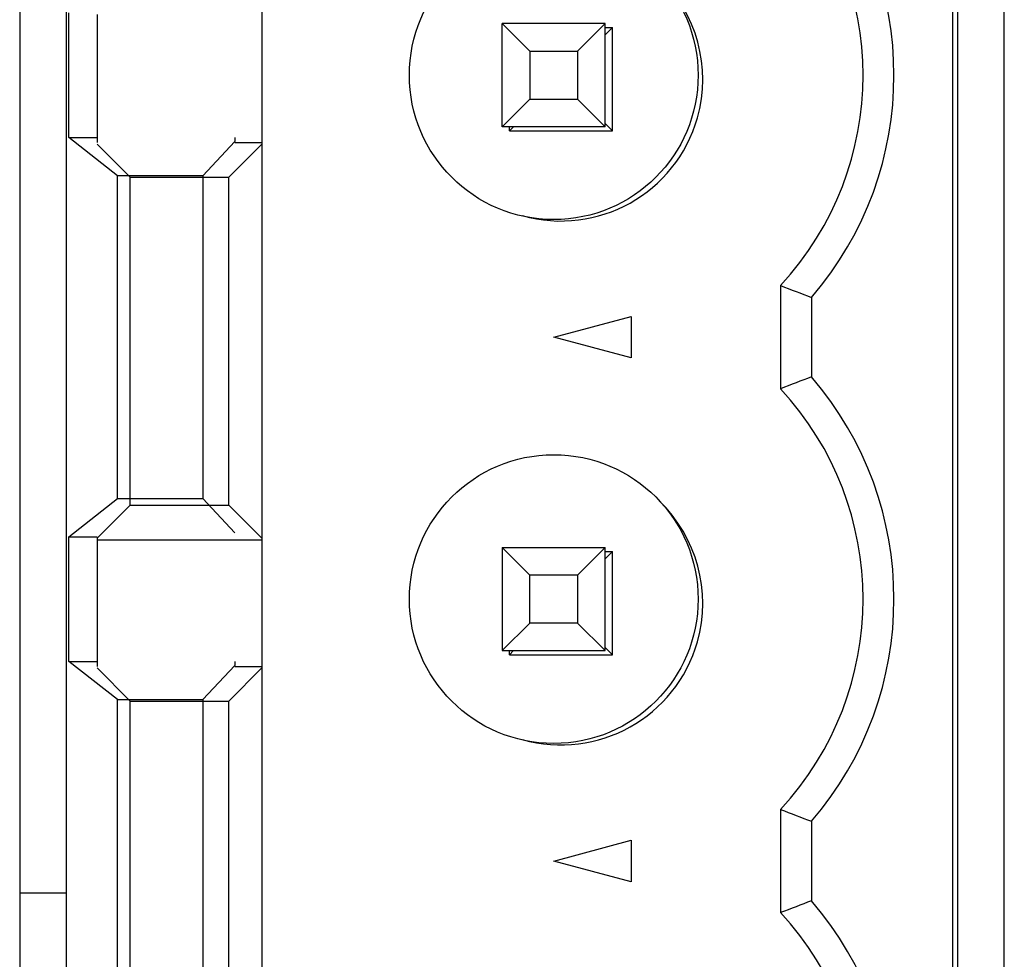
# Model space of a CAD drawing. Header units: millimetres. Extents: x -51 to 286, y -200 to -7.
# Tile 7 of 26: x 23 to 33, y -123 to -114. Entities that reach past the tile are written whole.
import ezdxf

# ---------------------------------------------------------------- set-up
doc = ezdxf.new("R2010")
doc.units = ezdxf.units.MM
doc.header["$MEASUREMENT"] = 0
doc.layers.add('Capa 1', color=7, linetype='Continuous')

# ---------------------------------------------------------------- blocks, each defined once
blk = doc.blocks.new('block 329')
at = {"layer": 'Capa 1', "color": 7, "lineweight": 25, "true_color": 0xffffff}
blk.add_lwpolyline([(23.3898, -71.1526), (23.3898, -138.1125)], dxfattribs=at)
blk = doc.blocks.new('block 330')
at = {"layer": 'Capa 1', "color": 7, "lineweight": 25, "true_color": 0xffffff}
blk.add_lwpolyline([(23.8397, -71.1526), (23.8397, -137.6133)], dxfattribs=at)
blk = doc.blocks.new('block 333')
at = {"layer": 'Capa 1', "color": 7, "lineweight": 25, "true_color": 0xffffff}
blk.add_lwpolyline([(23.8666, -120.4385), (23.8666, -119.2286)], dxfattribs=at)
blk = doc.blocks.new('block 334')
at = {"layer": 'Capa 1', "color": 7, "lineweight": 25, "true_color": 0xffffff}
blk.add_lwpolyline([(23.8666, -115.3583), (23.8666, -114.1484)], dxfattribs=at)
blk = doc.blocks.new('block 349')
at = {"layer": 'Capa 1', "color": 7, "lineweight": 25, "true_color": 0xffffff}
blk.add_lwpolyline([(24.1398, -114.1639), (24.1398, -115.4076)], dxfattribs=at)
blk = doc.blocks.new('block 350')
at = {"layer": 'Capa 1', "color": 7, "lineweight": 25, "true_color": 0xffffff}
blk.add_lwpolyline([(24.1398, -119.244), (24.1398, -120.4874)], dxfattribs=at)
blk = doc.blocks.new('block 354')
at = {"layer": 'Capa 1', "color": 7, "lineweight": 25, "true_color": 0xffffff}
blk.add_lwpolyline([(24.3399, -123.9383), (24.3399, -120.8085)], dxfattribs=at)
blk = doc.blocks.new('block 355')
at = {"layer": 'Capa 1', "color": 7, "lineweight": 25, "true_color": 0xffffff}
blk.add_lwpolyline([(24.3399, -118.8586), (24.3399, -115.7283)], dxfattribs=at)
blk = doc.blocks.new('block 366')
at = {"layer": 'Capa 1', "color": 7, "lineweight": 25, "true_color": 0xffffff}
blk.add_lwpolyline([(24.4612, -124.0024), (24.4612, -120.8226)], dxfattribs=at)
blk = doc.blocks.new('block 367')
at = {"layer": 'Capa 1', "color": 7, "lineweight": 25, "true_color": 0xffffff}
blk.add_lwpolyline([(24.4612, -118.9226), (24.4612, -115.7425)], dxfattribs=at)
blk = doc.blocks.new('block 387')
at = {"layer": 'Capa 1', "color": 7, "lineweight": 25, "true_color": 0xffffff}
blk.add_lwpolyline([(25.1647, -115.7283), (25.1647, -118.8586)], dxfattribs=at)
blk = doc.blocks.new('block 388')
at = {"layer": 'Capa 1', "color": 7, "lineweight": 25, "true_color": 0xffffff}
blk.add_lwpolyline([(25.1647, -120.8085), (25.1647, -123.9383)], dxfattribs=at)
blk = doc.blocks.new('block 392')
at = {"layer": 'Capa 1', "color": 7, "lineweight": 25, "true_color": 0xffffff}
blk.add_lwpolyline([(25.4183, -124.0024), (25.4183, -120.8226)], dxfattribs=at)
blk = doc.blocks.new('block 393')
at = {"layer": 'Capa 1', "color": 7, "lineweight": 25, "true_color": 0xffffff}
blk.add_lwpolyline([(25.4183, -118.9226), (25.4183, -115.7425)], dxfattribs=at)
blk = doc.blocks.new('block 409')
at = {"layer": 'Capa 1', "color": 7, "lineweight": 25, "true_color": 0xffffff}
blk.add_lwpolyline([(25.4765, -115.3583), (25.4765, -115.3973)], dxfattribs=at)
blk = doc.blocks.new('block 410')
at = {"layer": 'Capa 1', "color": 7, "lineweight": 25, "true_color": 0xffffff}
blk.add_lwpolyline([(25.4765, -120.4385), (25.4765, -120.4774)], dxfattribs=at)
blk = doc.blocks.new('block 413')
at = {"layer": 'Capa 1', "color": 7, "lineweight": 25, "true_color": 0xffffff}
blk.add_lwpolyline([(25.7397, -76.6534), (25.7397, -132.5335)], dxfattribs=at)
blk = doc.blocks.new('block 513')
at = {"layer": 'Capa 1', "color": 7, "lineweight": 25, "true_color": 0xffffff}
blk.add_lwpolyline([(28.07, -115.2532), (28.07, -114.2535)], dxfattribs=at)
blk = doc.blocks.new('block 521')
at = {"layer": 'Capa 1', "color": 7, "lineweight": 25, "true_color": 0xffffff}
blk.add_lwpolyline([(28.07, -119.3333), (28.07, -120.3334)], dxfattribs=at)
blk = doc.blocks.new('block 525')
at = {"layer": 'Capa 1', "color": 7, "lineweight": 25, "true_color": 0xffffff}
blk.add_lwpolyline([(28.1399, -120.3723), (28.1399, -120.3334)], dxfattribs=at)
blk = doc.blocks.new('block 526')
at = {"layer": 'Capa 1', "color": 7, "lineweight": 25, "true_color": 0xffffff}
blk.add_lwpolyline([(28.1399, -115.2925), (28.1399, -115.2532)], dxfattribs=at)
blk = doc.blocks.new('block 535')
at = {"layer": 'Capa 1', "color": 7, "lineweight": 25, "true_color": 0xffffff}
blk.add_lwpolyline([(28.3376, -120.0654), (28.3376, -119.6013)], dxfattribs=at)
blk = doc.blocks.new('block 543')
at = {"layer": 'Capa 1', "color": 7, "lineweight": 25, "true_color": 0xffffff}
blk.add_lwpolyline([(28.3376, -114.5212), (28.3376, -114.9856)], dxfattribs=at)
blk = doc.blocks.new('block 553')
at = {"layer": 'Capa 1', "color": 7, "lineweight": 25, "true_color": 0xffffff}
blk.add_lwpolyline([(28.8017, -114.5212), (28.8017, -114.9856)], dxfattribs=at)
blk = doc.blocks.new('block 554')
at = {"layer": 'Capa 1', "color": 7, "lineweight": 25, "true_color": 0xffffff}
blk.add_lwpolyline([(28.8017, -119.6013), (28.8017, -120.0654)], dxfattribs=at)
blk = doc.blocks.new('block 558')
at = {"layer": 'Capa 1', "color": 7, "lineweight": 25, "true_color": 0xffffff}
blk.add_lwpolyline([(29.0697, -120.3334), (29.0697, -119.3333)], dxfattribs=at)
blk = doc.blocks.new('block 559')
at = {"layer": 'Capa 1', "color": 7, "lineweight": 25, "true_color": 0xffffff}
blk.add_lwpolyline([(29.0697, -115.2532), (29.0697, -114.2535)], dxfattribs=at)
blk = doc.blocks.new('block 569')
at = {"layer": 'Capa 1', "color": 7, "lineweight": 25, "true_color": 0xffffff}
blk.add_lwpolyline([(29.1397, -120.3723), (29.1397, -119.3726)], dxfattribs=at)
blk = doc.blocks.new('block 570')
at = {"layer": 'Capa 1', "color": 7, "lineweight": 25, "true_color": 0xffffff}
blk.add_lwpolyline([(29.1397, -115.2925), (29.1397, -114.2924)], dxfattribs=at)
blk = doc.blocks.new('block 585')
at = {"layer": 'Capa 1', "color": 7, "lineweight": 25, "true_color": 0xffffff}
blk.add_lwpolyline([(29.3198, -117.0926), (29.3198, -117.4943)], dxfattribs=at)
blk = doc.blocks.new('block 586')
at = {"layer": 'Capa 1', "color": 7, "lineweight": 25, "true_color": 0xffffff}
blk.add_lwpolyline([(29.3198, -122.1724), (29.3198, -122.5744)], dxfattribs=at)
blk = doc.blocks.new('block 597')
at = {"layer": 'Capa 1', "color": 7, "lineweight": 25, "true_color": 0xffffff}
blk.add_lwpolyline([(30.7699, -116.7929), (30.7699, -117.7937)], dxfattribs=at)
blk = doc.blocks.new('block 598')
at = {"layer": 'Capa 1', "color": 7, "lineweight": 25, "true_color": 0xffffff}
blk.add_lwpolyline([(30.7699, -121.873), (30.7699, -122.8738)], dxfattribs=at)
blk = doc.blocks.new('block 608')
at = {"layer": 'Capa 1', "color": 7, "lineweight": 25, "true_color": 0xffffff}
blk.add_lwpolyline([(31.07, -116.9076), (31.07, -117.6793)], dxfattribs=at)
blk = doc.blocks.new('block 609')
at = {"layer": 'Capa 1', "color": 7, "lineweight": 25, "true_color": 0xffffff}
blk.add_lwpolyline([(31.07, -121.9874), (31.07, -122.7594)], dxfattribs=at)
blk = doc.blocks.new('block 612')
at = {"layer": 'Capa 1', "color": 7, "lineweight": 25, "true_color": 0xffffff}
blk.add_lwpolyline([(32.4397, -138.1125), (32.4397, -71.1526)], dxfattribs=at)
blk = doc.blocks.new('block 613')
at = {"layer": 'Capa 1', "color": 7, "lineweight": 25, "true_color": 0xffffff}
blk.add_lwpolyline([(32.4897, -137.6126), (32.4897, -71.6525)], dxfattribs=at)
blk = doc.blocks.new('block 614')
at = {"layer": 'Capa 1', "color": 7, "lineweight": 25, "true_color": 0xffffff}
blk.add_lwpolyline([(32.9399, -138.1125), (32.9399, -71.1526)], dxfattribs=at)
blk = doc.blocks.new('block 718')
at = {"layer": 'Capa 1', "color": 7, "lineweight": 25, "true_color": 0xffffff}
blk.add_lwpolyline([(25.4765, -115.3973), (25.1647, -115.7283)], dxfattribs=at)
blk = doc.blocks.new('block 719')
at = {"layer": 'Capa 1', "color": 7, "lineweight": 25, "true_color": 0xffffff}
blk.add_lwpolyline([(25.1647, -120.8085), (25.4765, -120.4774)], dxfattribs=at)
blk = doc.blocks.new('block 737')
at = {"layer": 'Capa 1', "color": 7, "lineweight": 25, "true_color": 0xffffff}
blk.add_lwpolyline([(25.4183, -115.7425), (25.7397, -115.421)], dxfattribs=at)
blk = doc.blocks.new('block 742')
at = {"layer": 'Capa 1', "color": 7, "lineweight": 25, "true_color": 0xffffff}
blk.add_lwpolyline([(29.0697, -114.2535), (28.8017, -114.5212)], dxfattribs=at)
blk = doc.blocks.new('block 743')
at = {"layer": 'Capa 1', "color": 7, "lineweight": 25, "true_color": 0xffffff}
blk.add_lwpolyline([(28.3376, -114.9856), (28.07, -115.2532)], dxfattribs=at)
blk = doc.blocks.new('block 744')
at = {"layer": 'Capa 1', "color": 7, "lineweight": 25, "true_color": 0xffffff}
blk.add_lwpolyline([(24.1398, -119.244), (24.4612, -118.9226)], dxfattribs=at)
blk = doc.blocks.new('block 745')
at = {"layer": 'Capa 1', "color": 7, "lineweight": 25, "true_color": 0xffffff}
blk.add_lwpolyline([(28.1399, -115.2925), (28.1788, -115.2532)], dxfattribs=at)
blk = doc.blocks.new('block 746')
at = {"layer": 'Capa 1', "color": 7, "lineweight": 25, "true_color": 0xffffff}
blk.add_lwpolyline([(29.0697, -114.3624), (29.1397, -114.2924)], dxfattribs=at)
blk = doc.blocks.new('block 750')
at = {"layer": 'Capa 1', "color": 7, "lineweight": 25, "true_color": 0xffffff}
blk.add_lwpolyline([(25.4183, -120.8226), (25.7397, -120.5008)], dxfattribs=at)
blk = doc.blocks.new('block 964')
at = {"layer": 'Capa 1', "color": 7, "lineweight": 25, "true_color": 0xffffff}
blk.add_lwpolyline([(28.07, -120.3334), (28.3376, -120.0654)], dxfattribs=at)
blk = doc.blocks.new('block 965')
at = {"layer": 'Capa 1', "color": 7, "lineweight": 25, "true_color": 0xffffff}
blk.add_lwpolyline([(29.0697, -119.3333), (28.8017, -119.6013)], dxfattribs=at)
blk = doc.blocks.new('block 967')
at = {"layer": 'Capa 1', "color": 7, "lineweight": 25, "true_color": 0xffffff}
blk.add_lwpolyline([(28.1399, -120.3723), (28.1788, -120.3334)], dxfattribs=at)
blk = doc.blocks.new('block 968')
at = {"layer": 'Capa 1', "color": 7, "lineweight": 25, "true_color": 0xffffff}
blk.add_lwpolyline([(29.0697, -119.4425), (29.1397, -119.3726)], dxfattribs=at)
blk = doc.blocks.new('block 981')
at = {"layer": 'Capa 1', "color": 7, "lineweight": 25, "true_color": 0xffffff}
blk.add_lwpolyline([(23.8666, -119.2286), (24.3399, -118.8586)], dxfattribs=at)
blk = doc.blocks.new('block 1098')
at = {"layer": 'Capa 1', "color": 7, "lineweight": 25, "true_color": 0xffffff}
blk.add_lwpolyline([(28.5698, -117.2935), (29.3198, -117.0926)], dxfattribs=at)
blk = doc.blocks.new('block 1136')
at = {"layer": 'Capa 1', "color": 7, "lineweight": 25, "true_color": 0xffffff}
blk.add_lwpolyline([(29.0697, -114.2535), (28.07, -114.2535)], dxfattribs=at)
blk = doc.blocks.new('block 1137')
at = {"layer": 'Capa 1', "color": 7, "lineweight": 25, "true_color": 0xffffff}
blk.add_lwpolyline([(29.0697, -114.2924), (29.1397, -114.2924)], dxfattribs=at)
blk = doc.blocks.new('block 1141')
at = {"layer": 'Capa 1', "color": 7, "lineweight": 25, "true_color": 0xffffff}
blk.add_lwpolyline([(28.3376, -114.5212), (28.8017, -114.5212)], dxfattribs=at)
blk = doc.blocks.new('block 1145')
at = {"layer": 'Capa 1', "color": 7, "lineweight": 25, "true_color": 0xffffff}
blk.add_lwpolyline([(28.3376, -114.9856), (28.8017, -114.9856)], dxfattribs=at)
blk = doc.blocks.new('block 1147')
at = {"layer": 'Capa 1', "color": 7, "lineweight": 25, "true_color": 0xffffff}
blk.add_lwpolyline([(29.0697, -115.2532), (28.07, -115.2532)], dxfattribs=at)
blk = doc.blocks.new('block 1148')
at = {"layer": 'Capa 1', "color": 7, "lineweight": 25, "true_color": 0xffffff}
blk.add_lwpolyline([(28.1399, -115.2925), (29.1397, -115.2925)], dxfattribs=at)
blk = doc.blocks.new('block 1149')
at = {"layer": 'Capa 1', "color": 7, "lineweight": 25, "true_color": 0xffffff}
blk.add_lwpolyline([(23.8666, -115.3583), (24.1398, -115.3583)], dxfattribs=at)
blk = doc.blocks.new('block 1151')
at = {"layer": 'Capa 1', "color": 7, "lineweight": 25, "true_color": 0xffffff}
blk.add_lwpolyline([(25.4765, -115.4076), (25.7397, -115.4076)], dxfattribs=at)
blk = doc.blocks.new('block 1155')
at = {"layer": 'Capa 1', "color": 7, "lineweight": 25, "true_color": 0xffffff}
blk.add_lwpolyline([(25.1647, -115.7283), (24.3399, -115.7283)], dxfattribs=at)
blk = doc.blocks.new('block 1156')
at = {"layer": 'Capa 1', "color": 7, "lineweight": 25, "true_color": 0xffffff}
blk.add_lwpolyline([(24.4612, -115.7425), (25.4183, -115.7425)], dxfattribs=at)
blk = doc.blocks.new('block 1229')
at = {"layer": 'Capa 1', "color": 7, "lineweight": 25, "true_color": 0xffffff}
blk.add_lwpolyline([(28.5698, -122.3732), (29.3198, -122.1724)], dxfattribs=at)
blk = doc.blocks.new('block 1231')
at = {"layer": 'Capa 1', "color": 7, "lineweight": 25, "true_color": 0xffffff}
blk.add_lwpolyline([(24.3399, -118.8586), (25.1647, -118.8586)], dxfattribs=at)
blk = doc.blocks.new('block 1232')
at = {"layer": 'Capa 1', "color": 7, "lineweight": 25, "true_color": 0xffffff}
blk.add_lwpolyline([(24.4612, -118.9226), (25.4183, -118.9226)], dxfattribs=at)
blk = doc.blocks.new('block 1235')
at = {"layer": 'Capa 1', "color": 7, "lineweight": 25, "true_color": 0xffffff}
blk.add_lwpolyline([(23.8666, -119.2286), (24.1398, -119.2286)], dxfattribs=at)
blk = doc.blocks.new('block 1236')
at = {"layer": 'Capa 1', "color": 7, "lineweight": 25, "true_color": 0xffffff}
blk.add_lwpolyline([(24.1398, -119.2575), (25.7397, -119.2575)], dxfattribs=at)
blk = doc.blocks.new('block 1237')
at = {"layer": 'Capa 1', "color": 7, "lineweight": 25, "true_color": 0xffffff}
blk.add_lwpolyline([(28.07, -119.3333), (29.0697, -119.3333)], dxfattribs=at)
blk = doc.blocks.new('block 1238')
at = {"layer": 'Capa 1', "color": 7, "lineweight": 25, "true_color": 0xffffff}
blk.add_lwpolyline([(29.0697, -119.3726), (29.1397, -119.3726)], dxfattribs=at)
blk = doc.blocks.new('block 1242')
at = {"layer": 'Capa 1', "color": 7, "lineweight": 25, "true_color": 0xffffff}
blk.add_lwpolyline([(28.8017, -119.6013), (28.3376, -119.6013)], dxfattribs=at)
blk = doc.blocks.new('block 1247')
at = {"layer": 'Capa 1', "color": 7, "lineweight": 25, "true_color": 0xffffff}
blk.add_lwpolyline([(28.8017, -120.0654), (28.3376, -120.0654)], dxfattribs=at)
blk = doc.blocks.new('block 1248')
at = {"layer": 'Capa 1', "color": 7, "lineweight": 25, "true_color": 0xffffff}
blk.add_lwpolyline([(28.07, -120.3334), (29.0697, -120.3334)], dxfattribs=at)
blk = doc.blocks.new('block 1249')
at = {"layer": 'Capa 1', "color": 7, "lineweight": 25, "true_color": 0xffffff}
blk.add_lwpolyline([(28.1399, -120.3723), (29.1397, -120.3723)], dxfattribs=at)
blk = doc.blocks.new('block 1250')
at = {"layer": 'Capa 1', "color": 7, "lineweight": 25, "true_color": 0xffffff}
blk.add_lwpolyline([(23.8666, -120.4385), (24.1398, -120.4385)], dxfattribs=at)
blk = doc.blocks.new('block 1252')
at = {"layer": 'Capa 1', "color": 7, "lineweight": 25, "true_color": 0xffffff}
blk.add_lwpolyline([(25.4765, -120.4874), (25.7397, -120.4874)], dxfattribs=at)
blk = doc.blocks.new('block 1256')
at = {"layer": 'Capa 1', "color": 7, "lineweight": 25, "true_color": 0xffffff}
blk.add_lwpolyline([(24.3399, -120.8085), (25.1647, -120.8085)], dxfattribs=at)
blk = doc.blocks.new('block 1257')
at = {"layer": 'Capa 1', "color": 7, "lineweight": 25, "true_color": 0xffffff}
blk.add_lwpolyline([(24.4612, -120.8226), (25.4183, -120.8226)], dxfattribs=at)
blk = doc.blocks.new('block 1319')
at = {"layer": 'Capa 1', "color": 7, "lineweight": 25, "true_color": 0xffffff}
blk.add_lwpolyline([(29.3198, -117.4943), (28.5698, -117.2935)], dxfattribs=at)
blk = doc.blocks.new('block 1471')
at = {"layer": 'Capa 1', "color": 7, "lineweight": 25, "true_color": 0xffffff}
blk.add_lwpolyline([(29.3198, -122.5744), (28.5698, -122.3732)], dxfattribs=at)
blk = doc.blocks.new('block 1497')
at = {"layer": 'Capa 1', "color": 7, "lineweight": 25, "true_color": 0xffffff}
blk.add_lwpolyline([(29.0697, -115.2226), (29.1397, -115.2925)], dxfattribs=at)
blk = doc.blocks.new('block 1498')
at = {"layer": 'Capa 1', "color": 7, "lineweight": 25, "true_color": 0xffffff}
blk.add_lwpolyline([(28.07, -114.2535), (28.3376, -114.5212)], dxfattribs=at)
blk = doc.blocks.new('block 1499')
at = {"layer": 'Capa 1', "color": 7, "lineweight": 25, "true_color": 0xffffff}
blk.add_lwpolyline([(28.8017, -114.9856), (29.0697, -115.2532)], dxfattribs=at)
blk = doc.blocks.new('block 1577')
at = {"layer": 'Capa 1', "color": 7, "lineweight": 25, "true_color": 0xffffff}
blk.add_lwpolyline([(24.3399, -115.7283), (23.8666, -115.3583)], dxfattribs=at)
blk = doc.blocks.new('block 1578')
at = {"layer": 'Capa 1', "color": 7, "lineweight": 25, "true_color": 0xffffff}
blk.add_lwpolyline([(24.3399, -120.8085), (23.8666, -120.4385)], dxfattribs=at)
blk = doc.blocks.new('block 1581')
at = {"layer": 'Capa 1', "color": 7, "lineweight": 25, "true_color": 0xffffff}
blk.add_lwpolyline([(29.0697, -120.3024), (29.1397, -120.3723)], dxfattribs=at)
blk = doc.blocks.new('block 1582')
at = {"layer": 'Capa 1', "color": 7, "lineweight": 25, "true_color": 0xffffff}
blk.add_lwpolyline([(28.3376, -119.6013), (28.07, -119.3333)], dxfattribs=at)
blk = doc.blocks.new('block 1583')
at = {"layer": 'Capa 1', "color": 7, "lineweight": 25, "true_color": 0xffffff}
blk.add_lwpolyline([(28.8017, -120.0654), (29.0697, -120.3334)], dxfattribs=at)
blk = doc.blocks.new('block 1584')
at = {"layer": 'Capa 1', "color": 7, "lineweight": 25, "true_color": 0xffffff}
blk.add_lwpolyline([(24.1398, -115.421), (24.4612, -115.7425)], dxfattribs=at)
blk = doc.blocks.new('block 1585')
at = {"layer": 'Capa 1', "color": 7, "lineweight": 25, "true_color": 0xffffff}
blk.add_lwpolyline([(25.4183, -118.9226), (25.7397, -119.244)], dxfattribs=at)
blk = doc.blocks.new('block 1589')
at = {"layer": 'Capa 1', "color": 7, "lineweight": 25, "true_color": 0xffffff}
blk.add_lwpolyline([(24.1398, -120.5008), (24.4612, -120.8226)], dxfattribs=at)
blk = doc.blocks.new('block 1592')
at = {"layer": 'Capa 1', "color": 7, "lineweight": 25, "true_color": 0xffffff}
blk.add_lwpolyline([(25.1647, -118.8586), (25.4765, -119.1893)], dxfattribs=at)
blk = doc.blocks.new('block 1816')
at = {"layer": 'Capa 1', "color": 7, "lineweight": 25, "true_color": 0xffffff}
blk.add_open_spline([(30.7699, -116.7929), (30.8694, -116.8321), (30.9693, -116.8701), (31.07, -116.9076)], degree=3, dxfattribs=at)
blk = doc.blocks.new('block 1817')
at = {"layer": 'Capa 1', "color": 7, "lineweight": 25, "true_color": 0xffffff}
blk.add_open_spline([(30.7699, -121.873), (30.8694, -121.9119), (30.9693, -121.9502), (31.07, -121.9874)], degree=3, dxfattribs=at)
blk = doc.blocks.new('block 1880')
at = {"layer": 'Capa 1', "color": 7, "lineweight": 25, "true_color": 0xffffff}
blk.add_open_spline([(31.07, -121.9874), (32.1365, -120.7496), (32.1365, -118.9171), (31.07, -117.6793)], degree=3, dxfattribs=at)
blk = doc.blocks.new('block 1881')
at = {"layer": 'Capa 1', "color": 7, "lineweight": 25, "true_color": 0xffffff}
blk.add_open_spline([(31.07, -116.9076), (32.1365, -115.6694), (32.1365, -113.8373), (31.07, -112.5992)], degree=3, dxfattribs=at)
blk = doc.blocks.new('block 1883')
at = {"layer": 'Capa 1', "color": 7, "lineweight": 25, "true_color": 0xffffff}
blk.add_open_spline([(30.7699, -116.7929), (31.8365, -115.6426), (31.8365, -113.8642), (30.7699, -112.7139)], degree=3, dxfattribs=at)
blk = doc.blocks.new('block 1884')
at = {"layer": 'Capa 1', "color": 7, "lineweight": 25, "true_color": 0xffffff}
blk.add_open_spline([(30.7699, -121.873), (31.8365, -120.7224), (31.8365, -118.9443), (30.7699, -117.7937)], degree=3, dxfattribs=at)
blk = doc.blocks.new('block 1886')
at = {"layer": 'Capa 1', "color": 7, "lineweight": 25, "true_color": 0xffffff}
blk.add_open_spline([(28.5698, -116.1535), (29.3429, -116.1535), (29.9699, -115.5265), (29.9699, -114.7534), (29.9699, -113.9803), (29.3429, -113.3533), (28.5698, -113.3533), (27.7967, -113.3533), (27.1697, -113.9803), (27.1697, -114.7534), (27.1697, -115.5265), (27.7967, -116.1535), (28.5698, -116.1535), (28.5698, -116.1535), (28.5698, -116.1535), (28.5698, -116.1535)], degree=3, knots=[0, 0, 0, 0, 1, 1, 1, 2, 2, 2, 3, 3, 3, 4, 4, 4, 5, 5, 5, 5], dxfattribs=at)
blk = doc.blocks.new('block 1887')
at = {"layer": 'Capa 1', "color": 7, "lineweight": 25, "true_color": 0xffffff}
blk.add_open_spline([(28.5698, -121.2332), (29.3429, -121.2332), (29.9699, -120.6066), (29.9699, -119.8335), (29.9699, -119.0601), (29.3429, -118.4334), (28.5698, -118.4334), (27.7967, -118.4334), (27.1697, -119.0601), (27.1697, -119.8335), (27.1697, -120.6066), (27.7967, -121.2332), (28.5698, -121.2332), (28.5698, -121.2332), (28.5698, -121.2332), (28.5698, -121.2332)], degree=3, knots=[0, 0, 0, 0, 1, 1, 1, 2, 2, 2, 3, 3, 3, 4, 4, 4, 5, 5, 5, 5], dxfattribs=at)
blk = doc.blocks.new('block 1889')
at = {"layer": 'Capa 1', "color": 7, "lineweight": 25, "true_color": 0xffffff}
blk.add_open_spline([(28.2649, -121.1954), (28.9953, -121.4024), (29.7556, -120.978), (29.9627, -120.2476), (30.1012, -119.7587), (29.9589, -119.2334), (29.5927, -118.8813)], degree=3, knots=[0, 0, 0, 0, 1, 1, 1, 2, 2, 2, 2], dxfattribs=at)
blk = doc.blocks.new('block 1890')
at = {"layer": 'Capa 1', "color": 7, "lineweight": 25, "true_color": 0xffffff}
blk.add_open_spline([(28.2649, -116.1152), (28.9953, -116.3223), (29.7556, -115.8982), (29.9627, -115.1675), (30.1012, -114.6786), (29.9589, -114.1532), (29.5927, -113.8011)], degree=3, knots=[0, 0, 0, 0, 1, 1, 1, 2, 2, 2, 2], dxfattribs=at)
blk = doc.blocks.new('block 1907')
at = {"layer": 'Capa 1', "color": 7, "lineweight": 25, "true_color": 0xffffff}
blk.add_open_spline([(31.07, -117.6793), (30.9693, -117.7165), (30.8694, -117.7548), (30.7699, -117.7937)], degree=3, dxfattribs=at)
blk = doc.blocks.new('block 1910')
at = {"layer": 'Capa 1', "color": 7, "lineweight": 25, "true_color": 0xffffff}
blk.add_open_spline([(31.07, -127.0675), (32.1365, -125.8293), (32.1365, -123.9973), (31.07, -122.7594)], degree=3, dxfattribs=at)
blk = doc.blocks.new('block 1912')
at = {"layer": 'Capa 1', "color": 7, "lineweight": 25, "true_color": 0xffffff}
blk.add_open_spline([(30.7699, -126.9532), (31.8365, -125.8025), (31.8365, -124.0241), (30.7699, -122.8738)], degree=3, dxfattribs=at)
blk = doc.blocks.new('block 1947')
at = {"layer": 'Capa 1', "color": 7, "lineweight": 25, "true_color": 0xffffff}
blk.add_open_spline([(31.07, -122.7594), (30.9693, -122.7967), (30.8694, -122.8349), (30.7699, -122.8738)], degree=3, dxfattribs=at)
blk = doc.blocks.new('block 2214')
at = {"layer": 'Capa 1', "color": 7, "lineweight": 25, "true_color": 0xffffff}
blk.add_lwpolyline([(23.3898, -122.6822), (23.8397, -122.6822)], dxfattribs=at)

msp = doc.modelspace()

# ---------------------------------------------------------------- block references
at = {"layer": 'Capa 1'}
for name in ['block 329', 'block 330', 'block 612', 'block 614', 'block 613', 'block 413', 'block 1881', 'block 1883', 'block 1886', 'block 1890', 'block 334', 'block 349', 'block 513', 'block 1136', 'block 1498', 'block 742', 'block 559', 'block 746', 'block 1137', 'block 570', 'block 543', 'block 1141', 'block 553', 'block 743', 'block 1145', 'block 1499', 'block 1147', 'block 526', 'block 745', 'block 1497', 'block 1149', 'block 1577', 'block 409', 'block 1148', 'block 1584', 'block 718', 'block 737', 'block 1151', 'block 355', 'block 1155', 'block 367', 'block 1156', 'block 387', 'block 393', 'block 597', 'block 1816', 'block 608', 'block 1098', 'block 585', 'block 1319', 'block 1907', 'block 1880', 'block 1884', 'block 1887', 'block 981', 'block 1231', 'block 1592', 'block 1889', 'block 744', 'block 1232', 'block 1585', 'block 333', 'block 1235', 'block 350', 'block 1236', 'block 521', 'block 1237', 'block 1582', 'block 965', 'block 558', 'block 968', 'block 1238', 'block 569', 'block 535', 'block 1242', 'block 554', 'block 964', 'block 1247', 'block 1583', 'block 1581', 'block 1248', 'block 525', 'block 967', 'block 1249', 'block 1250', 'block 1578', 'block 1589', 'block 719', 'block 750', 'block 410', 'block 1252', 'block 354', 'block 1256', 'block 388', 'block 366', 'block 1257', 'block 392', 'block 598', 'block 1817', 'block 609', 'block 1229', 'block 586', 'block 1471', 'block 2214', 'block 1947', 'block 1910', 'block 1912']:
    msp.add_blockref(name, (0, 0), dxfattribs=at)

doc.saveas('drawing.dxf')
